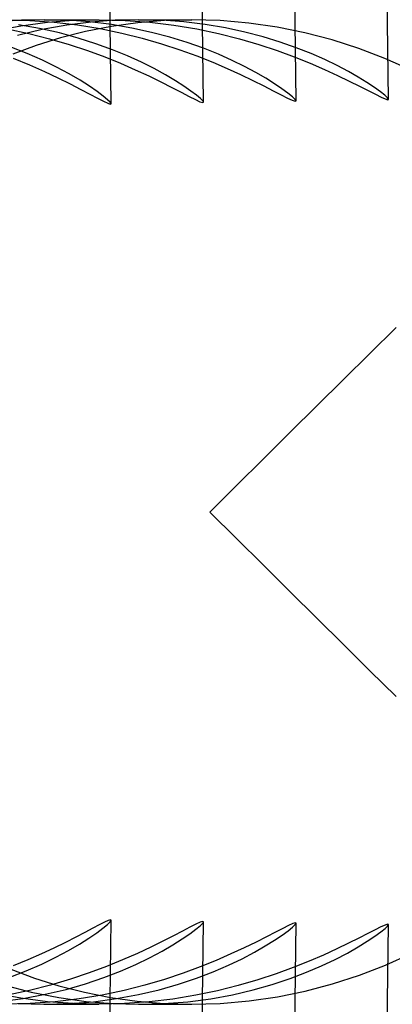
# Model space of a CAD drawing. Header units: millimetres. Extents: x -232 to 232, y -232 to 232.
# Tile 52 of 75: x 187.12 to 188.63, y -2 to 2. Entities that reach past the tile are written whole.
import ezdxf

# ---------------------------------------------------------------- set-up
doc = ezdxf.new("R2010")
doc.units = ezdxf.units.MM
doc.layers.add('HIDDEN', color=7, linetype='Continuous')
doc.layers.add('THICK', color=7, linetype='Continuous')

msp = doc.modelspace()

# ---------------------------------------------------------------- linework, layer by layer
at = {"layer": 'HIDDEN'}
for p, q in [((187.0176, 1.9556), (187.1262, 1.9756)), ((187.1286, 1.9978), (187.034, 1.9909)), ((187.0604, 2), (187.1626, 1.9974)), ((187.0704, 1.9627), (187.159, 1.944)), ((187.202, 1.9642), (187.1167, 1.9791)), ((187.1262, 1.9756), (187.2343, 1.9894)), ((187.221, 2), (187.1286, 1.9978)), ((187.1626, 1.9974), (187.2615, 1.9902)), ((187.2829, 1.9461), (187.202, 1.9642)), ((187.3131, 1.9778), (187.2132, 1.9599)), ((187.2206, 2), (187.4436, 2)), ((187.3155, 1.9976), (187.221, 2)), ((187.2343, 1.9894), (187.3407, 1.9975)), ((187.2615, 1.9902), (187.3568, 1.9789)), ((187.4123, 1.9904), (187.3131, 1.9778)), ((187.4066, 1.9908), (187.3155, 1.9976)), ((187.3407, 1.9975), (187.4448, 2)), ((187.3568, 1.9789), (187.4483, 1.9639)), ((187.4944, 1.973), (187.3893, 1.9524)), ((187.4938, 1.9801), (187.4066, 1.9908)), ((187.5095, 1.9977), (187.4123, 1.9904)), ((187.4448, 2), (187.5493, 1.9973)), ((187.4483, 1.9639), (187.5358, 1.9458)), ((187.5771, 1.9659), (187.4938, 1.9801)), ((187.6012, 1.9879), (187.4944, 1.973)), ((187.6045, 2), (187.5095, 1.9977)), ((187.5493, 1.9973), (187.6503, 1.9898)), ((187.6562, 1.9486), (187.5771, 1.9659)), ((187.7095, 1.9969), (187.6012, 1.9879)), ((187.6043, 2), (187.8197, 2)), ((187.6979, 1.9977), (187.6045, 2)), ((187.6503, 1.9898), (187.7473, 1.978)), ((187.7879, 1.9911), (187.6979, 1.9977)), ((187.819, 2), (187.7095, 1.9969)), ((187.7473, 1.978), (187.8402, 1.9625)), ((187.8742, 1.9806), (187.7879, 1.9911)), ((187.9351, 1.9967), (187.819, 2)), ((187.8402, 1.9625), (187.9288, 1.9438)), ((187.9566, 1.9667), (187.8742, 1.9806)), ((188.0512, 1.9865), (187.9351, 1.9967)), ((188.035, 1.9498), (187.9566, 1.9667)), ((188.1656, 1.9699), (188.0512, 1.9865)), ((188.2783, 1.947), (188.1656, 1.9699)), ((187.2132, 1.9599), (187.1127, 1.9365)), ((187.159, 1.944), (187.2431, 1.9227)), ((187.2873, 1.9265), (187.1887, 1.8957)), ((187.2431, 1.9227), (187.3225, 1.8994)), ((187.3592, 1.9254), (187.2829, 1.9461)), ((187.3893, 1.9524), (187.2873, 1.9265)), ((187.4309, 1.9026), (187.3592, 1.9254)), ((187.5358, 1.9458), (187.619, 1.9251)), ((187.619, 1.9251), (187.6976, 1.9023)), ((187.7311, 1.9288), (187.6562, 1.9486)), ((187.8013, 1.907), (187.7311, 1.9288)), ((187.9288, 1.9438), (188.0129, 1.9225)), ((188.0129, 1.9225), (188.0922, 1.8992)), ((188.1091, 1.9304), (188.035, 1.9498)), ((188.1788, 1.909), (188.1091, 1.9304)), ((188.3888, 1.9179), (188.2783, 1.947)), ((187.1522, 1.8629), (187.0836, 1.8897)), ((187.1887, 1.8957), (187.0937, 1.8603)), ((187.3225, 1.8994), (187.3971, 1.8746)), ((187.4976, 1.8782), (187.4309, 1.9026)), ((187.6976, 1.9023), (187.7716, 1.8781)), ((187.8668, 1.8837), (187.8013, 1.907)), ((187.9275, 1.8594), (187.8668, 1.8837)), ((188.0922, 1.8992), (188.1665, 1.8745)), ((188.2438, 1.8862), (188.1788, 1.909)), ((188.304, 1.8623), (188.2438, 1.8862)), ((188.497, 1.883), (188.3888, 1.9179)), ((188.6023, 1.8425), (188.497, 1.883)), ((187.0959, 1.8435), (187.1617, 1.8164)), ((187.215, 1.8352), (187.1522, 1.8629)), ((187.3971, 1.8746), (187.4668, 1.8489)), ((187.4668, 1.8489), (187.5313, 1.8228)), ((187.5594, 1.8528), (187.4976, 1.8782)), ((187.6159, 1.8269), (187.5594, 1.8528)), ((187.7716, 1.8781), (187.8407, 1.853)), ((187.8407, 1.853), (187.9049, 1.8275)), ((187.9832, 1.8345), (187.9275, 1.8594)), ((188.1665, 1.8745), (188.2357, 1.849)), ((188.2357, 1.849), (188.2996, 1.8233)), ((188.3594, 1.8379), (188.304, 1.8623)), ((188.7039, 1.7971), (188.6023, 1.8425)), ((187.1617, 1.8164), (187.2222, 1.7896)), ((187.2717, 1.8075), (187.215, 1.8352)), ((187.3223, 1.7802), (187.2717, 1.8075)), ((187.5313, 1.8228), (187.5907, 1.7969)), ((187.6672, 1.8011), (187.6159, 1.8269)), ((187.7129, 1.776), (187.6672, 1.8011)), ((187.9049, 1.8275), (187.9639, 1.8021)), ((187.9639, 1.8021), (188.018, 1.7774)), ((188.0339, 1.8097), (187.9832, 1.8345)), ((188.0794, 1.7854), (188.0339, 1.8097)), ((188.2996, 1.8233), (188.3582, 1.7979)), ((188.4097, 1.8135), (188.3594, 1.8379)), ((188.4549, 1.7897), (188.4097, 1.8135)), ((187.2222, 1.7896), (187.2771, 1.7636)), ((187.2771, 1.7636), (187.3262, 1.7391)), ((187.3666, 1.7542), (187.3223, 1.7802)), ((187.5907, 1.7969), (187.6453, 1.7716)), ((187.6453, 1.7716), (187.6948, 1.7474)), ((187.7531, 1.752), (187.7129, 1.776)), ((188.018, 1.7774), (188.0674, 1.7536)), ((188.1196, 1.7621), (188.0794, 1.7854)), ((188.1551, 1.74), (188.1196, 1.7621)), ((188.3582, 1.7979), (188.4112, 1.7735)), ((188.4112, 1.7735), (188.4585, 1.7507)), ((188.495, 1.7667), (188.4549, 1.7897)), ((188.5303, 1.7449), (188.495, 1.7667)), ((187.3262, 1.7391), (187.3695, 1.7167)), ((187.4046, 1.73), (187.3666, 1.7542)), ((187.4359, 1.7083), (187.4046, 1.73)), ((187.6948, 1.7474), (187.7388, 1.7251)), ((187.7388, 1.7251), (187.777, 1.7051)), ((187.7875, 1.7299), (187.7531, 1.752)), ((187.8159, 1.7102), (187.7875, 1.7299)), ((188.0674, 1.7536), (188.1115, 1.7315)), ((188.1115, 1.7315), (188.1501, 1.7117)), ((188.1852, 1.7197), (188.1551, 1.74)), ((188.4585, 1.7507), (188.4999, 1.73)), ((188.4999, 1.73), (188.5354, 1.7119)), ((188.5603, 1.7249), (188.5303, 1.7449)), ((188.5846, 1.7074), (188.5603, 1.7249)), ((187.3695, 1.7167), (187.4066, 1.6971)), ((187.4066, 1.6971), (187.4373, 1.6809)), ((187.4606, 1.6897), (187.4359, 1.7083)), ((187.4373, 1.6809), (187.4613, 1.6687)), ((187.4784, 1.6749), (187.4606, 1.6897)), ((187.777, 1.7051), (187.8091, 1.6884)), ((187.8091, 1.6884), (187.8346, 1.6754)), ((187.8383, 1.6934), (187.8159, 1.7102)), ((187.8545, 1.6798), (187.8383, 1.6934)), ((188.1501, 1.7117), (188.1826, 1.6949)), ((188.1826, 1.6949), (188.2085, 1.6818)), ((188.2095, 1.7019), (188.1852, 1.7197)), ((188.2085, 1.6818), (188.2275, 1.6731)), ((188.2276, 1.6873), (188.2095, 1.7019)), ((188.2387, 1.6765), (188.2276, 1.6873)), ((188.5354, 1.7119), (188.5647, 1.6969)), ((188.5647, 1.6969), (188.5878, 1.6855)), ((188.6026, 1.693), (188.5846, 1.7074)), ((188.5878, 1.6855), (188.6044, 1.6782)), ((188.6137, 1.6824), (188.6026, 1.693)), ((188.6176, 1.6763), (188.6137, 1.6824)), ((187.4613, 1.6687), (187.4787, 1.6606)), ((187.4891, 1.6644), (187.4784, 1.6749)), ((187.4787, 1.6606), (187.4892, 1.6571)), ((187.4927, 1.6583), (187.4891, 1.6644)), ((187.4892, 1.6571), (187.4927, 1.6583)), ((187.8346, 1.6754), (187.853, 1.6669)), ((187.853, 1.6669), (187.864, 1.6632)), ((187.8643, 1.67), (187.8545, 1.6798)), ((187.864, 1.6632), (187.8676, 1.6644)), ((187.8676, 1.6644), (187.8643, 1.67)), ((188.2275, 1.6731), (188.2388, 1.6693)), ((188.2426, 1.6704), (188.2387, 1.6765)), ((188.2388, 1.6693), (188.2426, 1.6704)), ((188.6044, 1.6782), (188.6143, 1.6751)), ((188.6143, 1.6751), (188.6176, 1.6763)), ((187.4446, -1.6771), (187.4179, -1.6911)), ((187.4656, -1.6665), (187.4446, -1.6771)), ((187.4597, -1.6905), (187.4779, -1.6754)), ((187.4807, -1.6598), (187.4656, -1.6665)), ((187.4779, -1.6754), (187.4889, -1.6645)), ((187.4897, -1.657), (187.4807, -1.6598)), ((187.4889, -1.6645), (187.4927, -1.6583)), ((187.4927, -1.6583), (187.4897, -1.657)), ((187.8365, -1.6744), (187.8125, -1.6866)), ((187.8538, -1.6666), (187.8365, -1.6744)), ((187.8534, -1.6808), (187.864, -1.6704)), ((187.8642, -1.6632), (187.8538, -1.6666)), ((187.864, -1.6704), (187.8676, -1.6644)), ((187.8676, -1.6644), (187.8642, -1.6632)), ((188.2122, -1.68), (188.1886, -1.6917)), ((188.2291, -1.6724), (188.2122, -1.68)), ((188.2283, -1.6867), (188.239, -1.6763)), ((188.2392, -1.6692), (188.2291, -1.6724)), ((188.239, -1.6763), (188.2426, -1.6704)), ((188.2426, -1.6704), (188.2392, -1.6692)), ((188.604, -1.6784), (188.5871, -1.6858)), ((188.6142, -1.6751), (188.604, -1.6784)), ((188.614, -1.6821), (188.6176, -1.6763)), ((188.6176, -1.6763), (188.6142, -1.6751)), ((187.386, -1.7081), (187.3489, -1.7275)), ((187.4179, -1.6911), (187.386, -1.7081)), ((187.4028, -1.7312), (187.4346, -1.7093)), ((187.4346, -1.7093), (187.4597, -1.6905)), ((187.782, -1.7025), (187.7453, -1.7217)), ((187.7805, -1.7345), (187.8116, -1.7133)), ((187.8125, -1.6866), (187.782, -1.7025)), ((187.8116, -1.7133), (187.8359, -1.6953)), ((187.8359, -1.6953), (187.8534, -1.6808)), ((188.1587, -1.7072), (188.1225, -1.7259)), ((188.1555, -1.7397), (188.1864, -1.7189)), ((188.1886, -1.6917), (188.1587, -1.7072)), ((188.1864, -1.7189), (188.2108, -1.701)), ((188.2108, -1.701), (188.2283, -1.6867)), ((188.5337, -1.7127), (188.4976, -1.7311)), ((188.5636, -1.6974), (188.5337, -1.7127)), ((188.5622, -1.7236), (188.5862, -1.7061)), ((188.5871, -1.6858), (188.5636, -1.6974)), ((188.5862, -1.7061), (188.6035, -1.6922)), ((188.6035, -1.6922), (188.614, -1.6821)), ((187.307, -1.7488), (187.2606, -1.7715)), ((187.3489, -1.7275), (187.307, -1.7488)), ((187.3195, -1.7818), (187.3644, -1.7555)), ((187.3644, -1.7555), (187.4028, -1.7312)), ((187.7025, -1.7435), (187.6538, -1.7675)), ((187.6991, -1.7838), (187.743, -1.7583)), ((187.7453, -1.7217), (187.7025, -1.7435)), ((187.743, -1.7583), (187.7805, -1.7345)), ((188.0803, -1.7472), (188.0323, -1.7706)), ((188.1225, -1.7259), (188.0803, -1.7472)), ((188.118, -1.7631), (188.1555, -1.7397)), ((188.4556, -1.7521), (188.4077, -1.7751)), ((188.4976, -1.7311), (188.4556, -1.7521)), ((188.4945, -1.767), (188.5316, -1.7441)), ((188.5316, -1.7441), (188.5622, -1.7236)), ((187.2098, -1.7952), (187.155, -1.8193)), ((187.2606, -1.7715), (187.2098, -1.7952)), ((187.2684, -1.8091), (187.3195, -1.7818)), ((187.5993, -1.793), (187.5394, -1.8194)), ((187.6538, -1.7675), (187.5993, -1.793)), ((187.6489, -1.8106), (187.6991, -1.7838)), ((187.9785, -1.7956), (187.9192, -1.8215)), ((188.0323, -1.7706), (187.9785, -1.7956)), ((188.0243, -1.8146), (188.0742, -1.7883)), ((188.0742, -1.7883), (188.118, -1.7631)), ((188.3542, -1.7997), (188.2953, -1.8251)), ((188.4077, -1.7751), (188.3542, -1.7997)), ((188.4018, -1.8175), (188.4512, -1.7917)), ((188.4512, -1.7917), (188.4945, -1.767)), ((188.6052, -1.8413), (188.707, -1.7956)), ((187.155, -1.8193), (187.0959, -1.8435)), ((187.1481, -1.8646), (187.2112, -1.837)), ((187.2112, -1.837), (187.2684, -1.8091)), ((187.5394, -1.8194), (187.474, -1.8461)), ((187.5305, -1.8651), (187.5927, -1.8379)), ((187.5927, -1.8379), (187.6489, -1.8106)), ((187.9192, -1.8215), (187.8544, -1.8477)), ((187.9684, -1.8414), (188.0243, -1.8146)), ((188.2953, -1.8251), (188.231, -1.8508)), ((188.3464, -1.8439), (188.4018, -1.8175)), ((187.0792, -1.8914), (187.1481, -1.8646)), ((187.0858, -1.8571), (187.1816, -1.8932)), ((187.4034, -1.8724), (187.3278, -1.8978)), ((187.474, -1.8461), (187.4034, -1.8724)), ((187.4626, -1.8914), (187.5305, -1.8651)), ((187.7845, -1.8736), (187.7095, -1.8986)), ((187.8544, -1.8477), (187.7845, -1.8736)), ((187.8389, -1.894), (187.9065, -1.8681)), ((187.9065, -1.8681), (187.9684, -1.8414)), ((188.1615, -1.8762), (188.0871, -1.9008)), ((188.231, -1.8508), (188.1615, -1.8762)), ((188.2183, -1.8955), (188.2852, -1.8701)), ((188.2852, -1.8701), (188.3464, -1.8439)), ((188.4996, -1.8821), (188.6052, -1.8413)), ((187.1816, -1.8932), (187.2811, -1.9247)), ((187.3278, -1.8978), (187.2473, -1.9216)), ((187.3098, -1.9392), (187.3889, -1.9164)), ((187.3889, -1.9164), (187.4626, -1.8914)), ((187.7095, -1.8986), (187.6296, -1.9222)), ((187.6873, -1.9408), (187.7658, -1.9185)), ((187.7658, -1.9185), (187.8389, -1.894)), ((188.0871, -1.9008), (188.0078, -1.9239)), ((188.0681, -1.9416), (188.1458, -1.9196)), ((188.1458, -1.9196), (188.2183, -1.8955)), ((188.2801, -1.9465), (188.391, -1.9173)), ((188.391, -1.9173), (188.4996, -1.8821)), ((187.1268, -1.9756), (187.0191, -1.9559)), ((187.0563, -1.9209), (187.169, -1.9503)), ((187.1622, -1.9433), (187.0727, -1.9622)), ((187.1354, -1.9762), (187.2252, -1.9594)), ((187.2473, -1.9216), (187.1622, -1.9433)), ((187.169, -1.9503), (187.2809, -1.9727)), ((187.2252, -1.9594), (187.3098, -1.9392)), ((187.2811, -1.9247), (187.3842, -1.9512)), ((187.3842, -1.9512), (187.4904, -1.9724)), ((187.545, -1.9436), (187.456, -1.9624)), ((187.6296, -1.9222), (187.545, -1.9436)), ((187.6036, -1.9605), (187.6873, -1.9408)), ((187.9239, -1.9449), (187.8357, -1.9633)), ((188.0078, -1.9239), (187.9239, -1.9449)), ((187.9851, -1.9609), (188.0681, -1.9416)), ((188.167, -1.9697), (188.2801, -1.9465)), ((187.0405, -1.989), (187.1354, -1.9762)), ((187.1645, -1.9973), (187.0602, -2)), ((187.1156, -1.9971), (187.2212, -2)), ((187.2341, -1.9894), (187.1268, -1.9756)), ((187.2656, -1.9898), (187.1645, -1.9973)), ((187.2203, -2), (187.4434, -2)), ((187.2212, -2), (187.3233, -1.9972)), ((187.3401, -1.9974), (187.2341, -1.9894)), ((187.3628, -1.978), (187.2656, -1.9898)), ((187.2809, -1.9727), (187.3914, -1.9882)), ((187.3233, -1.9972), (187.4214, -1.9893)), ((187.4442, -2), (187.3401, -1.9974)), ((187.456, -1.9624), (187.3628, -1.978)), ((187.3914, -1.9882), (187.4998, -1.9972)), ((187.4214, -1.9893), (187.5149, -1.9769)), ((187.5473, -1.9974), (187.4442, -2)), ((187.4904, -1.9724), (187.5986, -1.9876)), ((187.4998, -1.9972), (187.6051, -2)), ((187.5149, -1.9769), (187.6036, -1.9605)), ((187.6472, -1.9901), (187.5473, -1.9974)), ((187.5986, -1.9876), (187.7082, -1.9969)), ((187.6041, -2), (187.8196, -2)), ((187.6051, -2), (187.7067, -1.9972)), ((187.7434, -1.9786), (187.6472, -1.9901)), ((187.7067, -1.9972), (187.8043, -1.9894)), ((187.7082, -1.9969), (187.819, -2)), ((187.8357, -1.9633), (187.7434, -1.9786)), ((187.8043, -1.9894), (187.8971, -1.9771)), ((187.819, -2), (187.9355, -1.9966)), ((187.8971, -1.9771), (187.9851, -1.9609)), ((187.9355, -1.9966), (188.052, -1.9864)), ((188.052, -1.9864), (188.167, -1.9697))]:
    msp.add_line(p, q, dxfattribs=at)
for radius, start, end in [(188.625, 0.509188, 89.490794), (188.25, 0.508385, 89.491596), (187.875, 0.507583, 89.492398), (187.5, 0.506724, 89.493257), (187.5, 270.506743, 359.493276), (187.875, 270.507602, 359.492417), (188.25, 270.508404, 359.491615), (188.625, 270.509206, 359.490812)]:
    msp.add_arc((0, 0), radius, start, end, dxfattribs=at)
at = {"layer": 'THICK'}
for p, q in [((188.5419, 0.6446), (188.6483, 0.7494)), ((188.4347, 0.5386), (188.5419, 0.6446)), ((188.3268, 0.4318), (188.4347, 0.5386)), ((188.2185, 0.3242), (188.3268, 0.4318)), ((188.1101, 0.2163), (188.2185, 0.3242)), ((188.0017, 0.1082), (188.1101, 0.2163)), ((187.8935, 0), (188.0017, 0.1082)), ((188.0017, -0.1082), (187.8935, 0)), ((188.1101, -0.2163), (188.0017, -0.1082)), ((188.2185, -0.3242), (188.1101, -0.2163)), ((188.3268, -0.4318), (188.2185, -0.3242)), ((188.4347, -0.5386), (188.3268, -0.4318)), ((188.5419, -0.6446), (188.4347, -0.5386)), ((188.6483, -0.7494), (188.5419, -0.6446))]:
    msp.add_line(p, q, dxfattribs=at)

doc.saveas('drawing.dxf')
